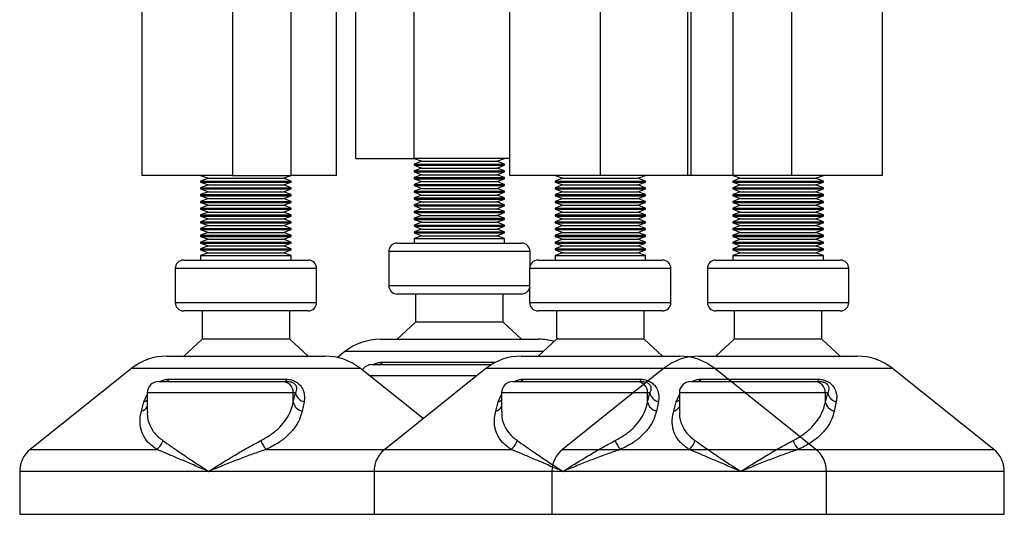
# Model space of a CAD drawing. Header units: millimetres. Extents: x 0 to 420, y 0 to 297.
# Tile 15 of 39: x 190.95 to 199.66, y 192.94 to 197.32. Entities that reach past the tile are written whole.
import ezdxf

# ---------------------------------------------------------------- set-up
doc = ezdxf.new("R2010")
doc.units = ezdxf.units.MM

msp = doc.modelspace()

# ---------------------------------------------------------------- linework, layer by layer
at = {"color": 7, "linetype": 'Continuous', "lineweight": 25}
for p, q in [((194.43763, 196.09479), (194.43763, 199.63721)), ((193.35013, 195.94479), (193.35013, 199.48721)), ((195.28318, 195.94479), (195.28318, 199.48721)), ((196.88318, 199.48721), (196.88318, 195.94479)), ((197.25523, 199.48721), (197.25523, 195.94479)), ((193.75013, 195.94479), (193.75013, 198.94125)), ((196.85523, 198.94249), (196.85523, 195.94479)), ((196.08318, 198.84625), (196.08318, 195.94479)), ((193.91802, 197.59479), (193.91802, 196.09479)), ((192.03052, 197.44479), (192.03052, 195.94479)), ((192.83052, 197.44479), (192.83052, 195.94479)), ((197.77484, 197.44479), (197.77484, 195.94479)), ((198.57484, 197.44479), (198.57484, 195.94479)), ((193.91802, 196.09479), (194.43763, 196.09479)), ((194.43763, 196.09479), (194.50632, 196.06979)), ((195.28318, 196.09479), (194.43763, 196.09479)), ((194.50632, 196.06979), (194.43763, 196.04479)), ((194.43763, 196.04479), (194.43763, 196.03479)), ((194.43763, 196.04479), (195.23217, 196.04479)), ((194.50632, 196.06979), (195.16442, 196.06979)), ((195.16442, 196.06979), (195.16895, 196.06979)), ((195.16895, 196.06979), (195.23763, 196.09479)), ((195.23763, 196.04479), (195.16895, 196.06979)), ((195.23217, 196.04479), (195.23763, 196.04479)), ((195.23763, 196.03479), (195.23763, 196.04479)), ((194.43763, 196.03479), (194.50632, 196.00979)), ((194.43763, 196.03479), (195.23217, 196.03479)), ((194.50632, 196.00979), (194.43763, 195.98479)), ((194.43763, 195.98479), (194.43763, 195.97479)), ((194.43763, 195.98479), (195.23217, 195.98479)), ((194.43763, 195.97479), (194.50632, 195.94979)), ((194.43763, 195.97479), (195.23217, 195.97479)), ((194.50632, 196.00979), (195.16442, 196.00979)), ((195.16442, 196.00979), (195.16895, 196.00979)), ((195.16895, 196.00979), (195.23763, 196.03479)), ((195.23763, 195.98479), (195.16895, 196.00979)), ((195.16895, 195.94979), (195.23763, 195.97479)), ((195.23217, 196.03479), (195.23763, 196.03479)), ((195.23217, 195.98479), (195.23763, 195.98479)), ((195.23217, 195.97479), (195.23763, 195.97479)), ((195.23763, 195.97479), (195.23763, 195.98479)), ((192.83052, 195.94479), (192.03052, 195.94479)), ((192.55013, 195.94479), (192.61882, 195.91979)), ((192.61882, 195.91979), (192.55013, 195.89479)), ((192.55013, 195.89479), (192.55013, 195.88479)), ((192.55013, 195.89479), (193.35013, 195.89479)), ((192.55013, 195.88479), (192.61882, 195.85979)), ((192.55013, 195.88479), (193.35013, 195.88479)), ((192.61882, 195.91979), (193.28145, 195.91979)), ((192.83052, 195.94479), (193.35013, 195.94479)), ((193.28145, 195.91979), (193.35013, 195.94479)), ((193.35013, 195.89479), (193.28145, 195.91979)), ((193.28145, 195.85979), (193.35013, 195.88479)), ((193.75013, 195.94479), (193.35013, 195.94479)), ((193.35013, 195.88479), (193.35013, 195.89479)), ((194.50632, 195.94979), (194.43763, 195.92479)), ((194.43763, 195.92479), (194.43763, 195.91479)), ((194.43763, 195.92479), (195.23217, 195.92479)), ((194.43763, 195.91479), (194.50632, 195.88979)), ((194.43763, 195.91479), (195.23217, 195.91479)), ((194.50632, 195.88979), (194.43763, 195.86479)), ((194.43763, 195.86479), (194.43763, 195.85479)), ((194.43763, 195.86479), (195.23217, 195.86479)), ((194.50632, 195.94979), (195.16442, 195.94979)), ((194.50632, 195.88979), (195.16442, 195.88979)), ((195.16442, 195.94979), (195.16895, 195.94979)), ((195.16442, 195.88979), (195.16895, 195.88979)), ((195.23763, 195.92479), (195.16895, 195.94979)), ((195.16895, 195.88979), (195.23763, 195.91479)), ((195.23763, 195.86479), (195.16895, 195.88979)), ((195.23217, 195.92479), (195.23763, 195.92479)), ((195.23217, 195.91479), (195.23763, 195.91479)), ((195.23217, 195.86479), (195.23763, 195.86479)), ((195.23763, 195.91479), (195.23763, 195.92479)), ((195.23763, 195.85479), (195.23763, 195.86479)), ((196.08318, 195.94479), (195.28318, 195.94479)), ((195.68318, 195.94479), (195.75187, 195.91979)), ((195.75187, 195.91979), (195.68318, 195.89479)), ((195.68318, 195.89479), (195.68318, 195.88479)), ((195.68318, 195.89479), (196.48318, 195.89479)), ((195.68318, 195.88479), (195.75187, 195.85979)), ((195.68318, 195.88479), (196.48318, 195.88479)), ((195.75187, 195.91979), (196.41449, 195.91979)), ((196.88318, 195.94479), (196.08318, 195.94479)), ((196.41449, 195.91979), (196.48318, 195.94479)), ((196.48318, 195.89479), (196.41449, 195.91979)), ((196.41449, 195.85979), (196.48318, 195.88479)), ((196.48318, 195.88479), (196.48318, 195.89479)), ((197.25523, 195.94479), (196.85523, 195.94479)), ((197.25523, 195.94479), (197.32391, 195.91979)), ((197.77484, 195.94479), (197.25523, 195.94479)), ((197.32391, 195.91979), (197.25523, 195.89479)), ((197.25523, 195.89479), (197.25523, 195.88479)), ((197.25523, 195.89479), (198.05523, 195.89479)), ((197.25523, 195.88479), (197.32391, 195.85979)), ((197.25523, 195.88479), (198.05523, 195.88479)), ((197.32391, 195.91979), (197.98654, 195.91979)), ((198.57484, 195.94479), (197.77484, 195.94479)), ((197.98654, 195.91979), (198.05523, 195.94479)), ((198.05523, 195.89479), (197.98654, 195.91979)), ((197.98654, 195.85979), (198.05523, 195.88479)), ((198.05523, 195.88479), (198.05523, 195.89479)), ((192.61882, 195.85979), (192.55013, 195.83479)), ((192.55013, 195.83479), (192.55013, 195.82479)), ((192.55013, 195.83479), (193.35013, 195.83479)), ((192.55013, 195.82479), (192.61882, 195.79979)), ((192.55013, 195.82479), (193.35013, 195.82479)), ((192.61882, 195.79979), (192.55013, 195.77479)), ((192.61882, 195.85979), (193.28145, 195.85979)), ((192.61882, 195.79979), (193.28145, 195.79979)), ((193.35013, 195.83479), (193.28145, 195.85979)), ((193.28145, 195.79979), (193.35013, 195.82479)), ((193.35013, 195.77479), (193.28145, 195.79979)), ((193.35013, 195.82479), (193.35013, 195.83479)), ((194.43763, 195.85479), (194.50632, 195.82979)), ((194.43763, 195.85479), (195.23217, 195.85479)), ((194.50632, 195.82979), (194.43763, 195.80479)), ((194.43763, 195.80479), (194.43763, 195.79479)), ((194.43763, 195.80479), (195.23217, 195.80479)), ((194.43763, 195.79479), (194.50632, 195.76979)), ((194.43763, 195.79479), (195.23217, 195.79479)), ((194.50632, 195.82979), (195.16442, 195.82979)), ((195.16442, 195.82979), (195.16895, 195.82979)), ((195.16895, 195.82979), (195.23763, 195.85479)), ((195.23763, 195.80479), (195.16895, 195.82979)), ((195.16895, 195.76979), (195.23763, 195.79479)), ((195.23217, 195.85479), (195.23763, 195.85479)), ((195.23217, 195.80479), (195.23763, 195.80479)), ((195.23217, 195.79479), (195.23763, 195.79479)), ((195.23763, 195.79479), (195.23763, 195.80479)), ((195.75187, 195.85979), (195.68318, 195.83479)), ((195.68318, 195.83479), (195.68318, 195.82479)), ((195.68318, 195.83479), (196.48318, 195.83479)), ((195.68318, 195.82479), (195.75187, 195.79979)), ((195.68318, 195.82479), (196.48318, 195.82479)), ((195.75187, 195.79979), (195.68318, 195.77479)), ((195.75187, 195.85979), (196.41449, 195.85979)), ((195.75187, 195.79979), (196.41449, 195.79979)), ((196.48318, 195.83479), (196.41449, 195.85979)), ((196.41449, 195.79979), (196.48318, 195.82479)), ((196.48318, 195.77479), (196.41449, 195.79979)), ((196.48318, 195.82479), (196.48318, 195.83479)), ((197.32391, 195.85979), (197.25523, 195.83479)), ((197.25523, 195.83479), (197.25523, 195.82479)), ((197.25523, 195.83479), (198.05523, 195.83479)), ((197.25523, 195.82479), (197.32391, 195.79979)), ((197.25523, 195.82479), (198.05523, 195.82479)), ((197.32391, 195.79979), (197.25523, 195.77479)), ((197.32391, 195.85979), (197.98654, 195.85979)), ((197.32391, 195.79979), (197.98654, 195.79979)), ((198.05523, 195.83479), (197.98654, 195.85979)), ((197.98654, 195.79979), (198.05523, 195.82479)), ((198.05523, 195.77479), (197.98654, 195.79979)), ((198.05523, 195.82479), (198.05523, 195.83479)), ((192.55013, 195.77479), (192.55013, 195.76479)), ((192.55013, 195.77479), (193.35013, 195.77479)), ((192.55013, 195.76479), (192.61882, 195.73979)), ((192.55013, 195.76479), (193.35013, 195.76479)), ((192.61882, 195.73979), (192.55013, 195.71479)), ((192.55013, 195.71479), (192.55013, 195.70479)), ((192.55013, 195.71479), (193.35013, 195.71479)), ((192.55013, 195.70479), (192.61882, 195.67979)), ((192.55013, 195.70479), (193.35013, 195.70479)), ((192.61882, 195.73979), (193.28145, 195.73979)), ((193.28145, 195.73979), (193.35013, 195.76479)), ((193.35013, 195.71479), (193.28145, 195.73979)), ((193.28145, 195.67979), (193.35013, 195.70479)), ((193.35013, 195.76479), (193.35013, 195.77479)), ((193.35013, 195.70479), (193.35013, 195.71479)), ((194.50632, 195.76979), (194.43763, 195.74479)), ((194.43763, 195.74479), (194.43763, 195.73479)), ((194.43763, 195.74479), (195.23217, 195.74479)), ((194.43763, 195.73479), (194.50632, 195.70979)), ((194.43763, 195.73479), (195.23217, 195.73479)), ((194.50632, 195.70979), (194.43763, 195.68479)), ((194.50632, 195.76979), (195.16442, 195.76979)), ((194.50632, 195.70979), (195.16442, 195.70979)), ((195.16442, 195.76979), (195.16895, 195.76979)), ((195.16442, 195.70979), (195.16895, 195.70979)), ((195.23763, 195.74479), (195.16895, 195.76979)), ((195.16895, 195.70979), (195.23763, 195.73479)), ((195.23763, 195.68479), (195.16895, 195.70979)), ((195.23217, 195.74479), (195.23763, 195.74479)), ((195.23217, 195.73479), (195.23763, 195.73479)), ((195.23763, 195.73479), (195.23763, 195.74479)), ((195.68318, 195.77479), (195.68318, 195.76479)), ((195.68318, 195.77479), (196.48318, 195.77479)), ((195.68318, 195.76479), (195.75187, 195.73979)), ((195.68318, 195.76479), (196.48318, 195.76479)), ((195.75187, 195.73979), (195.68318, 195.71479)), ((195.68318, 195.71479), (195.68318, 195.70479)), ((195.68318, 195.71479), (196.48318, 195.71479)), ((195.68318, 195.70479), (195.75187, 195.67979)), ((195.68318, 195.70479), (196.48318, 195.70479)), ((195.75187, 195.73979), (196.41449, 195.73979)), ((196.41449, 195.73979), (196.48318, 195.76479)), ((196.48318, 195.71479), (196.41449, 195.73979)), ((196.41449, 195.67979), (196.48318, 195.70479)), ((196.48318, 195.76479), (196.48318, 195.77479)), ((196.48318, 195.70479), (196.48318, 195.71479)), ((197.25523, 195.77479), (197.25523, 195.76479)), ((197.25523, 195.77479), (198.05523, 195.77479)), ((197.25523, 195.76479), (197.32391, 195.73979)), ((197.25523, 195.76479), (198.05523, 195.76479)), ((197.32391, 195.73979), (197.25523, 195.71479)), ((197.25523, 195.71479), (197.25523, 195.70479)), ((197.25523, 195.71479), (198.05523, 195.71479)), ((197.25523, 195.70479), (197.32391, 195.67979)), ((197.25523, 195.70479), (198.05523, 195.70479)), ((197.32391, 195.73979), (197.98654, 195.73979)), ((197.98654, 195.73979), (198.05523, 195.76479)), ((198.05523, 195.71479), (197.98654, 195.73979)), ((197.98654, 195.67979), (198.05523, 195.70479)), ((198.05523, 195.76479), (198.05523, 195.77479)), ((198.05523, 195.70479), (198.05523, 195.71479)), ((192.61882, 195.67979), (192.55013, 195.65479)), ((192.55013, 195.65479), (192.55013, 195.64479)), ((192.55013, 195.65479), (193.35013, 195.65479)), ((192.55013, 195.64479), (192.61882, 195.61979)), ((192.55013, 195.64479), (193.35013, 195.64479)), ((192.61882, 195.61979), (192.55013, 195.59479)), ((192.61882, 195.67979), (193.28145, 195.67979)), ((192.61882, 195.61979), (193.28145, 195.61979)), ((193.35013, 195.65479), (193.28145, 195.67979)), ((193.28145, 195.61979), (193.35013, 195.64479)), ((193.35013, 195.59479), (193.28145, 195.61979)), ((193.35013, 195.64479), (193.35013, 195.65479)), ((194.43763, 195.68479), (194.43763, 195.67479)), ((194.43763, 195.68479), (195.23217, 195.68479)), ((194.43763, 195.67479), (194.50632, 195.64979)), ((194.43763, 195.67479), (195.23217, 195.67479)), ((194.50632, 195.64979), (194.43763, 195.62479)), ((194.43763, 195.62479), (194.43763, 195.61479)), ((194.43763, 195.62479), (195.23217, 195.62479)), ((194.43763, 195.61479), (194.50632, 195.58979)), ((194.43763, 195.61479), (195.23217, 195.61479)), ((194.50632, 195.64979), (195.16442, 195.64979)), ((195.16442, 195.64979), (195.16895, 195.64979)), ((195.16895, 195.64979), (195.23763, 195.67479)), ((195.23763, 195.62479), (195.16895, 195.64979)), ((195.16895, 195.58979), (195.23763, 195.61479)), ((195.23217, 195.68479), (195.23763, 195.68479)), ((195.23217, 195.67479), (195.23763, 195.67479)), ((195.23217, 195.62479), (195.23763, 195.62479)), ((195.23217, 195.61479), (195.23763, 195.61479)), ((195.23763, 195.67479), (195.23763, 195.68479)), ((195.23763, 195.61479), (195.23763, 195.62479)), ((195.75187, 195.67979), (195.68318, 195.65479)), ((195.68318, 195.65479), (195.68318, 195.64479)), ((195.68318, 195.65479), (196.48318, 195.65479)), ((195.68318, 195.64479), (195.75187, 195.61979)), ((195.68318, 195.64479), (196.48318, 195.64479)), ((195.75187, 195.61979), (195.68318, 195.59479)), ((195.75187, 195.67979), (196.41449, 195.67979)), ((195.75187, 195.61979), (196.41449, 195.61979)), ((196.48318, 195.65479), (196.41449, 195.67979)), ((196.41449, 195.61979), (196.48318, 195.64479)), ((196.48318, 195.59479), (196.41449, 195.61979)), ((196.48318, 195.64479), (196.48318, 195.65479)), ((197.32391, 195.67979), (197.25523, 195.65479)), ((197.25523, 195.65479), (197.25523, 195.64479)), ((197.25523, 195.65479), (198.05523, 195.65479)), ((197.25523, 195.64479), (197.32391, 195.61979)), ((197.25523, 195.64479), (198.05523, 195.64479)), ((197.32391, 195.61979), (197.25523, 195.59479)), ((197.32391, 195.67979), (197.98654, 195.67979)), ((197.32391, 195.61979), (197.98654, 195.61979)), ((198.05523, 195.65479), (197.98654, 195.67979)), ((197.98654, 195.61979), (198.05523, 195.64479)), ((198.05523, 195.59479), (197.98654, 195.61979)), ((198.05523, 195.64479), (198.05523, 195.65479)), ((192.55013, 195.59479), (192.55013, 195.58479)), ((192.55013, 195.59479), (193.35013, 195.59479)), ((192.55013, 195.58479), (192.61882, 195.55979)), ((192.55013, 195.58479), (193.35013, 195.58479)), ((192.61882, 195.55979), (192.55013, 195.53479)), ((192.55013, 195.53479), (192.55013, 195.52479)), ((192.55013, 195.53479), (193.35013, 195.53479)), ((192.55013, 195.52479), (192.61882, 195.49979)), ((192.55013, 195.52479), (193.35013, 195.52479)), ((192.61882, 195.55979), (193.28145, 195.55979)), ((193.28145, 195.55979), (193.35013, 195.58479)), ((193.35013, 195.53479), (193.28145, 195.55979)), ((193.28145, 195.49979), (193.35013, 195.52479)), ((193.35013, 195.58479), (193.35013, 195.59479)), ((193.35013, 195.52479), (193.35013, 195.53479)), ((194.50632, 195.58979), (194.43763, 195.56479)), ((194.43763, 195.56479), (194.43763, 195.55479)), ((194.43763, 195.56479), (195.23217, 195.56479)), ((194.43763, 195.55479), (194.50632, 195.52979)), ((194.43763, 195.55479), (195.23217, 195.55479)), ((194.50632, 195.52979), (194.43763, 195.50479)), ((194.50632, 195.58979), (195.16442, 195.58979)), ((194.50632, 195.52979), (195.16442, 195.52979)), ((195.16442, 195.58979), (195.16895, 195.58979)), ((195.16442, 195.52979), (195.16895, 195.52979)), ((195.23763, 195.56479), (195.16895, 195.58979)), ((195.16895, 195.52979), (195.23763, 195.55479)), ((195.23763, 195.50479), (195.16895, 195.52979)), ((195.23217, 195.56479), (195.23763, 195.56479)), ((195.23217, 195.55479), (195.23763, 195.55479)), ((195.23763, 195.55479), (195.23763, 195.56479)), ((195.68318, 195.59479), (195.68318, 195.58479)), ((195.68318, 195.59479), (196.48318, 195.59479)), ((195.68318, 195.58479), (195.75187, 195.55979)), ((195.68318, 195.58479), (196.48318, 195.58479)), ((195.75187, 195.55979), (195.68318, 195.53479)), ((195.68318, 195.53479), (195.68318, 195.52479)), ((195.68318, 195.53479), (196.48318, 195.53479)), ((195.68318, 195.52479), (195.75187, 195.49979)), ((195.68318, 195.52479), (196.48318, 195.52479)), ((195.75187, 195.55979), (196.41449, 195.55979)), ((196.41449, 195.55979), (196.48318, 195.58479)), ((196.48318, 195.53479), (196.41449, 195.55979)), ((196.41449, 195.49979), (196.48318, 195.52479)), ((196.48318, 195.58479), (196.48318, 195.59479)), ((196.48318, 195.52479), (196.48318, 195.53479)), ((197.25523, 195.59479), (197.25523, 195.58479)), ((197.25523, 195.59479), (198.05523, 195.59479)), ((197.25523, 195.58479), (197.32391, 195.55979)), ((197.25523, 195.58479), (198.05523, 195.58479)), ((197.32391, 195.55979), (197.25523, 195.53479)), ((197.25523, 195.53479), (197.25523, 195.52479)), ((197.25523, 195.53479), (198.05523, 195.53479)), ((197.25523, 195.52479), (197.32391, 195.49979)), ((197.25523, 195.52479), (198.05523, 195.52479)), ((197.32391, 195.55979), (197.98654, 195.55979)), ((197.98654, 195.55979), (198.05523, 195.58479)), ((198.05523, 195.53479), (197.98654, 195.55979)), ((197.98654, 195.49979), (198.05523, 195.52479)), ((198.05523, 195.58479), (198.05523, 195.59479)), ((198.05523, 195.52479), (198.05523, 195.53479)), ((192.61882, 195.49979), (192.55013, 195.47479)), ((192.55013, 195.47479), (192.55013, 195.46479)), ((192.55013, 195.47479), (193.35013, 195.47479)), ((192.55013, 195.46479), (192.61882, 195.43979)), ((192.55013, 195.46479), (193.35013, 195.46479)), ((192.61882, 195.43979), (192.55013, 195.41479)), ((192.61882, 195.49979), (193.28145, 195.49979)), ((192.61882, 195.43979), (193.28145, 195.43979)), ((193.35013, 195.47479), (193.28145, 195.49979)), ((193.28145, 195.43979), (193.35013, 195.46479)), ((193.35013, 195.41479), (193.28145, 195.43979)), ((193.35013, 195.46479), (193.35013, 195.47479)), ((194.43763, 195.50479), (194.43763, 195.49479)), ((194.43763, 195.50479), (195.23217, 195.50479)), ((194.43763, 195.49479), (194.50632, 195.46979)), ((194.43763, 195.49479), (195.23217, 195.49479)), ((194.50632, 195.46979), (194.43763, 195.44479)), ((194.43763, 195.44479), (194.43763, 195.43479)), ((194.43763, 195.44479), (195.23217, 195.44479)), ((194.43763, 195.43479), (194.50632, 195.40979)), ((194.43763, 195.43479), (195.23217, 195.43479)), ((194.50632, 195.46979), (195.16442, 195.46979)), ((195.16442, 195.46979), (195.16895, 195.46979)), ((195.16895, 195.46979), (195.23763, 195.49479)), ((195.23763, 195.44479), (195.16895, 195.46979)), ((195.16895, 195.40979), (195.23763, 195.43479)), ((195.23217, 195.50479), (195.23763, 195.50479)), ((195.23217, 195.49479), (195.23763, 195.49479)), ((195.23217, 195.44479), (195.23763, 195.44479)), ((195.23217, 195.43479), (195.23763, 195.43479)), ((195.23763, 195.49479), (195.23763, 195.50479)), ((195.23763, 195.43479), (195.23763, 195.44479)), ((195.75187, 195.49979), (195.68318, 195.47479)), ((195.68318, 195.47479), (195.68318, 195.46479)), ((195.68318, 195.47479), (196.48318, 195.47479)), ((195.68318, 195.46479), (195.75187, 195.43979)), ((195.68318, 195.46479), (196.48318, 195.46479)), ((195.75187, 195.43979), (195.68318, 195.41479)), ((195.75187, 195.49979), (196.41449, 195.49979)), ((195.75187, 195.43979), (196.41449, 195.43979)), ((196.48318, 195.47479), (196.41449, 195.49979)), ((196.41449, 195.43979), (196.48318, 195.46479)), ((196.48318, 195.41479), (196.41449, 195.43979)), ((196.48318, 195.46479), (196.48318, 195.47479)), ((197.32391, 195.49979), (197.25523, 195.47479)), ((197.25523, 195.47479), (197.25523, 195.46479)), ((197.25523, 195.47479), (198.05523, 195.47479)), ((197.25523, 195.46479), (197.32391, 195.43979)), ((197.25523, 195.46479), (198.05523, 195.46479)), ((197.32391, 195.43979), (197.25523, 195.41479)), ((197.32391, 195.49979), (197.98654, 195.49979)), ((197.32391, 195.43979), (197.98654, 195.43979)), ((198.05523, 195.47479), (197.98654, 195.49979)), ((197.98654, 195.43979), (198.05523, 195.46479)), ((198.05523, 195.41479), (197.98654, 195.43979)), ((198.05523, 195.46479), (198.05523, 195.47479)), ((192.55013, 195.41479), (192.55013, 195.40479)), ((192.55013, 195.41479), (193.35013, 195.41479)), ((192.55013, 195.40479), (192.61882, 195.37979)), ((192.55013, 195.40479), (193.35013, 195.40479)), ((192.61882, 195.37979), (192.55013, 195.35479)), ((192.55013, 195.35479), (192.55013, 195.34479)), ((192.55013, 195.35479), (193.35013, 195.35479)), ((192.55013, 195.34479), (192.61882, 195.31979)), ((192.55013, 195.34479), (193.35013, 195.34479)), ((192.61882, 195.37979), (193.28145, 195.37979)), ((193.28145, 195.37979), (193.35013, 195.40479)), ((193.35013, 195.35479), (193.28145, 195.37979)), ((193.28145, 195.31979), (193.35013, 195.34479)), ((193.35013, 195.40479), (193.35013, 195.41479)), ((193.35013, 195.34479), (193.35013, 195.35479)), ((194.28763, 195.34479), (195.38012, 195.34479)), ((194.50632, 195.40979), (194.43763, 195.38479)), ((194.43763, 195.38479), (194.43763, 195.34479)), ((194.43763, 195.38479), (195.23217, 195.38479)), ((194.50632, 195.40979), (195.16442, 195.40979)), ((195.16442, 195.40979), (195.16895, 195.40979)), ((195.23763, 195.38479), (195.16895, 195.40979)), ((195.23217, 195.38479), (195.23763, 195.38479)), ((195.23763, 195.34479), (195.23763, 195.38479)), ((195.38012, 195.34479), (195.38763, 195.34479)), ((195.68318, 195.41479), (195.68318, 195.40479)), ((195.68318, 195.41479), (196.48318, 195.41479)), ((195.68318, 195.40479), (195.75187, 195.37979)), ((195.68318, 195.40479), (196.48318, 195.40479)), ((195.75187, 195.37979), (195.68318, 195.35479)), ((195.68318, 195.35479), (195.68318, 195.34479)), ((195.68318, 195.35479), (196.48318, 195.35479)), ((195.68318, 195.34479), (195.75187, 195.31979)), ((195.68318, 195.34479), (196.48318, 195.34479)), ((195.75187, 195.37979), (196.41449, 195.37979)), ((196.41449, 195.37979), (196.48318, 195.40479)), ((196.48318, 195.35479), (196.41449, 195.37979)), ((196.41449, 195.31979), (196.48318, 195.34479)), ((196.48318, 195.40479), (196.48318, 195.41479)), ((196.48318, 195.34479), (196.48318, 195.35479)), ((197.25523, 195.41479), (197.25523, 195.40479)), ((197.25523, 195.41479), (198.05523, 195.41479)), ((197.25523, 195.40479), (197.32391, 195.37979)), ((197.25523, 195.40479), (198.05523, 195.40479)), ((197.32391, 195.37979), (197.25523, 195.35479)), ((197.25523, 195.35479), (197.25523, 195.34479)), ((197.25523, 195.35479), (198.05523, 195.35479)), ((197.25523, 195.34479), (197.32391, 195.31979)), ((197.25523, 195.34479), (198.05523, 195.34479)), ((197.32391, 195.37979), (197.98654, 195.37979)), ((197.98654, 195.37979), (198.05523, 195.40479)), ((198.05523, 195.35479), (197.98654, 195.37979)), ((197.98654, 195.31979), (198.05523, 195.34479)), ((198.05523, 195.40479), (198.05523, 195.41479)), ((198.05523, 195.34479), (198.05523, 195.35479)), ((192.61882, 195.31979), (192.55013, 195.29479)), ((192.55013, 195.29479), (192.55013, 195.28479)), ((192.55013, 195.29479), (193.35013, 195.29479)), ((192.55013, 195.28479), (192.61882, 195.25979)), ((192.55013, 195.28479), (193.35013, 195.28479)), ((192.61882, 195.25979), (192.55013, 195.23479)), ((192.61882, 195.31979), (193.28145, 195.31979)), ((192.61882, 195.25979), (193.28145, 195.25979)), ((193.35013, 195.29479), (193.28145, 195.31979)), ((193.28145, 195.25979), (193.35013, 195.28479)), ((193.35013, 195.23479), (193.28145, 195.25979)), ((193.35013, 195.28479), (193.35013, 195.29479)), ((194.21263, 195.26979), (194.21263, 194.96979)), ((195.46263, 195.26979), (194.21263, 195.26979)), ((195.46263, 195.14525), (195.46263, 195.26979)), ((195.75187, 195.31979), (195.68318, 195.29479)), ((195.68318, 195.29479), (195.68318, 195.28479)), ((195.68318, 195.29479), (196.48318, 195.29479)), ((195.68318, 195.28479), (195.75187, 195.25979)), ((195.68318, 195.28479), (196.48318, 195.28479)), ((195.75187, 195.25979), (195.68318, 195.23479)), ((195.75187, 195.31979), (196.41449, 195.31979)), ((195.75187, 195.25979), (196.41449, 195.25979)), ((196.48318, 195.29479), (196.41449, 195.31979)), ((196.41449, 195.25979), (196.48318, 195.28479)), ((196.48318, 195.23479), (196.41449, 195.25979)), ((196.48318, 195.28479), (196.48318, 195.29479)), ((197.32391, 195.31979), (197.25523, 195.29479)), ((197.25523, 195.29479), (197.25523, 195.28479)), ((197.25523, 195.29479), (198.05523, 195.29479)), ((197.25523, 195.28479), (197.32391, 195.25979)), ((197.25523, 195.28479), (198.05523, 195.28479)), ((197.32391, 195.25979), (197.25523, 195.23479)), ((197.32391, 195.31979), (197.98654, 195.31979)), ((197.32391, 195.25979), (197.98654, 195.25979)), ((198.05523, 195.29479), (197.98654, 195.31979)), ((197.98654, 195.25979), (198.05523, 195.28479)), ((198.05523, 195.23479), (197.98654, 195.25979)), ((198.05523, 195.28479), (198.05523, 195.29479)), ((192.40013, 195.19479), (193.50013, 195.19479)), ((192.55013, 195.23479), (192.55013, 195.19479)), ((192.55013, 195.23479), (193.35013, 195.23479)), ((193.35013, 195.19479), (193.35013, 195.23479)), ((195.53318, 195.19479), (196.63318, 195.19479)), ((195.68318, 195.23479), (195.68318, 195.19479)), ((195.68318, 195.23479), (196.48318, 195.23479)), ((196.48318, 195.19479), (196.48318, 195.23479)), ((197.10523, 195.19479), (198.20523, 195.19479)), ((197.25523, 195.23479), (197.25523, 195.19479)), ((197.25523, 195.23479), (198.05523, 195.23479)), ((198.05523, 195.19479), (198.05523, 195.23479)), ((192.32513, 195.11979), (192.32513, 194.81979)), ((193.57513, 195.11979), (192.32513, 195.11979)), ((193.57513, 194.81979), (193.57513, 195.11979)), ((195.45818, 195.11979), (195.45818, 194.81979)), ((196.70818, 195.11979), (195.45818, 195.11979)), ((196.70818, 194.81979), (196.70818, 195.11979)), ((197.03023, 195.11979), (197.03023, 194.81979)), ((198.28023, 195.11979), (197.03023, 195.11979)), ((198.28023, 194.81979), (198.28023, 195.11979)), ((194.21263, 194.96979), (195.45818, 194.96979)), ((195.38763, 194.89479), (194.28763, 194.89479)), ((194.45013, 194.89479), (194.45013, 194.64479)), ((195.22513, 194.64479), (195.22513, 194.89479)), ((192.32513, 194.81979), (193.5666, 194.81979)), ((193.50013, 194.74479), (192.40013, 194.74479)), ((192.56263, 194.74479), (192.56263, 194.49479)), ((193.33763, 194.49479), (193.33763, 194.74479)), ((193.5666, 194.81979), (193.57513, 194.81979)), ((195.45818, 194.81979), (196.69965, 194.81979)), ((196.63318, 194.74479), (195.53318, 194.74479)), ((195.69568, 194.74479), (195.69568, 194.49479)), ((196.47068, 194.49479), (196.47068, 194.74479)), ((196.69965, 194.81979), (196.70818, 194.81979)), ((197.03023, 194.81979), (198.27169, 194.81979)), ((198.20523, 194.74479), (197.10523, 194.74479)), ((197.26773, 194.74479), (197.26773, 194.49479)), ((198.04273, 194.49479), (198.04273, 194.74479)), ((198.27169, 194.81979), (198.28023, 194.81979)), ((194.45013, 194.64479), (194.28763, 194.49479)), ((195.22513, 194.64479), (194.45013, 194.64479)), ((195.38763, 194.49479), (195.22513, 194.64479)), ((192.56263, 194.49479), (192.40013, 194.34479)), ((193.33763, 194.49479), (192.56263, 194.49479)), ((193.50013, 194.34479), (193.33763, 194.49479)), ((194.13803, 194.49479), (195.52769, 194.49479)), ((195.52769, 194.49479), (195.53724, 194.49479)), ((195.69568, 194.49479), (195.53318, 194.34479)), ((196.47068, 194.49479), (195.69568, 194.49479)), ((196.63318, 194.34479), (196.47068, 194.49479)), ((197.26773, 194.49479), (197.10523, 194.34479)), ((198.04273, 194.49479), (197.26773, 194.49479)), ((198.20523, 194.34479), (198.04273, 194.49479)), ((193.82568, 194.38523), (193.7598, 194.33253)), ((195.57699, 194.38523), (193.82568, 194.38523)), ((192.25053, 194.34479), (193.64974, 194.34479)), ((195.38357, 194.34479), (196.78279, 194.34479)), ((196.95562, 194.34479), (198.35484, 194.34479)), ((191.93818, 194.23523), (191.04396, 193.51985)), ((193.96209, 194.23523), (191.93818, 194.23523)), ((194.51666, 193.79157), (193.96209, 194.23523)), ((194.06527, 194.26979), (195.12018, 194.26979)), ((194.15866, 194.29171), (195.15937, 194.29171)), ((195.07122, 194.23523), (194.17701, 193.51985)), ((197.09514, 194.23523), (195.07122, 194.23523)), ((196.64327, 194.23523), (195.74905, 193.51985)), ((198.66718, 194.23523), (196.64327, 194.23523)), ((197.98936, 193.51985), (197.09514, 194.23523)), ((199.5614, 193.51985), (198.66718, 194.23523)), ((192.27116, 194.14171), (193.29924, 194.14171)), ((194.98943, 194.16979), (194.04388, 194.16979)), ((195.4042, 194.14171), (196.43229, 194.14171)), ((196.97625, 194.14171), (198.00433, 194.14171)), ((192.17777, 194.11979), (193.27026, 194.11979)), ((193.27026, 194.11979), (193.31856, 194.11979)), ((195.31082, 194.11979), (196.40331, 194.11979)), ((196.40331, 194.11979), (196.45161, 194.11979)), ((196.88286, 194.11979), (197.97535, 194.11979)), ((197.97535, 194.11979), (198.02365, 194.11979)), ((192.0485, 193.94171), (192.07777, 194.00591)), ((192.07777, 194.01979), (192.07777, 193.85467)), ((193.3689, 194.01979), (192.07777, 194.01979)), ((193.3689, 193.93738), (193.3689, 194.01979)), ((193.3689, 193.93738), (193.38853, 194.01979)), ((193.38853, 194.01979), (193.3689, 194.01979)), ((195.18154, 193.94171), (195.21082, 194.00591)), ((195.21082, 194.01979), (195.21082, 193.85467)), ((196.50194, 194.01979), (195.21082, 194.01979)), ((196.50194, 193.93738), (196.50194, 194.01979)), ((196.50194, 193.93738), (196.52157, 194.01979)), ((196.52157, 194.01979), (196.50194, 194.01979)), ((196.75359, 193.94171), (196.78286, 194.00591)), ((196.78286, 194.01979), (196.78286, 193.85467)), ((198.07399, 194.01979), (196.78286, 194.01979)), ((198.07399, 193.93738), (198.07399, 194.01979)), ((198.07399, 193.93738), (198.09362, 194.01979)), ((198.09362, 194.01979), (198.07399, 194.01979)), ((192.02694, 193.85929), (192.0485, 193.94171)), ((193.46388, 193.94171), (193.4466, 193.85929)), ((195.15998, 193.85929), (195.18154, 193.94171)), ((196.59693, 193.94171), (196.57965, 193.85929)), ((196.73203, 193.85929), (196.75359, 193.94171)), ((198.16898, 193.94171), (198.15169, 193.85929)), ((191.04396, 193.51985), (192.16193, 193.51985)), ((193.13163, 193.51985), (194.17701, 193.51985)), ((194.17701, 193.51985), (195.29498, 193.51985)), ((195.74905, 193.51985), (196.86703, 193.51985)), ((196.26468, 193.51985), (197.98936, 193.51985)), ((197.83673, 193.51985), (199.5614, 193.51985)), ((190.95013, 193.32464), (190.95013, 192.94479)), ((192.62071, 193.32464), (190.95013, 193.32464)), ((194.08318, 193.32464), (192.62071, 193.32464)), ((194.08318, 193.32464), (194.08318, 192.94479)), ((195.75376, 193.32464), (194.08318, 193.32464)), ((195.65523, 193.32464), (195.65523, 192.94479)), ((197.3258, 193.32464), (195.65523, 193.32464)), ((198.08318, 193.32464), (195.75376, 193.32464)), ((199.65523, 193.32464), (197.3258, 193.32464)), ((198.08318, 192.94479), (198.08318, 193.32464)), ((199.65523, 192.94479), (199.65523, 193.32464)), ((190.95013, 192.94479), (194.08318, 192.94479)), ((194.08318, 192.94479), (198.08318, 192.94479)), ((195.65523, 192.94479), (199.65523, 192.94479))]:
    msp.add_line(p, q, dxfattribs=at)
for centre, radius, start, end in [((194.28763, 195.26979), 0.075, 90, 180), ((195.38763, 195.26979), 0.075, 0, 90), ((192.40013, 195.11979), 0.075, 90, 180), ((193.50013, 195.11979), 0.075, 0, 90), ((195.53318, 195.11979), 0.075, 90, 180), ((196.63318, 195.11979), 0.075, 0, 90), ((197.10523, 195.11979), 0.075, 90, 180), ((198.20523, 195.11979), 0.075, 0, 90), ((194.28763, 194.96979), 0.075, 180, 270), ((195.38763, 194.96979), 0.075, 270, 340.157588), ((192.40013, 194.81979), 0.075, 180, 270), ((193.50013, 194.81979), 0.075, 270, 0), ((195.53318, 194.81979), 0.075, 180, 270), ((196.63318, 194.81979), 0.075, 270, 0), ((197.10523, 194.81979), 0.075, 180, 270), ((198.20523, 194.81979), 0.075, 270, 0), ((194.13803, 193.99479), 0.5, 90, 128.659808), ((195.53724, 193.99479), 0.5, 74.033128, 90), ((192.25053, 193.84479), 0.5, 90, 128.659808), ((193.64974, 193.84479), 0.5, 51.340192, 90), ((195.38357, 193.84479), 0.5, 90, 128.659808), ((196.95562, 193.84479), 0.5, 90, 128.659808), ((196.78279, 193.84479), 0.5, 51.340192, 90), ((198.35484, 193.84479), 0.5, 51.340192, 90), ((194.06527, 194.16979), 0.1, 90, 149.018786), ((194.1181, 194.31809), 0.04839, 273.540628, 326.961215), ((192.2306, 194.16809), 0.04839, 273.540628, 326.961215), ((193.32679, 194.14653), 0.02797, 189.92143, 252.878742), ((195.36364, 194.16809), 0.04839, 273.540628, 326.961215), ((196.45984, 194.14653), 0.02797, 189.92143, 252.878742), ((196.93569, 194.16809), 0.04839, 273.540628, 326.961215), ((198.03189, 194.14653), 0.02797, 189.92143, 252.878742), ((192.17777, 194.01979), 0.1, 90, 180), ((193.26957, 194.02047), 0.09932, 359.608744, 89.603326), ((195.31082, 194.01979), 0.1, 90, 180), ((196.40262, 194.02047), 0.09932, 359.608744, 89.603326), ((196.88286, 194.01979), 0.1, 90, 180), ((197.97467, 194.02047), 0.09932, 359.608744, 89.603326), ((192.02318, 194.02944), 0.09132, 286.0946, 306.715472), ((193.48532, 194.0378), 0.09846, 190.539946, 257.422841), ((195.15623, 194.02944), 0.09132, 286.0946, 306.715472), ((196.61837, 194.0378), 0.09846, 190.539946, 257.422841), ((196.72827, 194.02944), 0.09132, 286.0946, 306.715472), ((198.19042, 194.0378), 0.09846, 190.539946, 257.422841), ((192.00772, 193.93976), 0.08273, 283.431665, 327.862419), ((193.46588, 193.95618), 0.09879, 190.972481, 258.746833), ((195.14077, 193.93976), 0.08273, 283.431665, 327.862419), ((196.59893, 193.95618), 0.09879, 190.972481, 258.746833), ((196.71281, 193.93976), 0.08273, 283.431665, 327.862419), ((198.17097, 193.95618), 0.09879, 190.972481, 258.746833), ((191.20013, 193.32464), 0.25, 128.659808, 180), ((192.08778, 193.62731), 0.13056, 304.610289, 346.999276), ((193.24706, 193.64606), 0.17103, 196.340147, 227.553122), ((194.33318, 193.32464), 0.25, 128.659808, 180), ((195.22082, 193.62731), 0.13056, 304.610289, 346.999276), ((195.90523, 193.32464), 0.25, 128.659808, 180), ((196.38011, 193.64606), 0.17103, 196.340147, 227.553122), ((196.79287, 193.62731), 0.13056, 304.610289, 346.999276), ((197.95216, 193.64606), 0.17103, 196.340147, 227.553122), ((197.83318, 193.32464), 0.25, 360, 51.340192), ((199.40523, 193.32464), 0.25, 0, 51.340192)]:
    msp.add_arc(centre, radius, start, end, dxfattribs=at)
for points, knots in [([(194.07492, 194.26888), (194.07655, 194.26988), (194.08888, 194.27751), (194.11467, 194.28622), (194.14096, 194.29131), (194.15479, 194.29162), (194.15866, 194.29171)], [0, 0, 0, 0, 0.0607753, 0.4610164, 0.8494456, 1, 1, 1, 1]), ([(192.18742, 194.11888), (192.18905, 194.11988), (192.20138, 194.12751), (192.22717, 194.13622), (192.25346, 194.14131), (192.26729, 194.14162), (192.27116, 194.14171)], [0, 0, 0, 0, 0.0607753, 0.4610164, 0.8494456, 1, 1, 1, 1]), ([(193.29924, 194.14171), (193.31261, 194.14098), (193.3396, 194.13953), (193.37946, 194.12593), (193.41424, 194.10394), (193.44471, 194.07106), (193.46929, 194.01715), (193.46994, 193.97254), (193.46442, 193.94444), (193.46388, 193.94171)], [0, 0, 0, 0, 0.1049857, 0.2120102, 0.3119074, 0.4345751, 0.6232877, 0.9633223, 1, 1, 1, 1]), ([(195.32047, 194.11888), (195.32209, 194.11988), (195.33443, 194.12751), (195.36021, 194.13622), (195.38651, 194.14131), (195.40034, 194.14162), (195.4042, 194.14171)], [0, 0, 0, 0, 0.06077528, 0.46101635, 0.84944556, 1, 1, 1, 1]), ([(196.43229, 194.14171), (196.44565, 194.14098), (196.47265, 194.13953), (196.51251, 194.12593), (196.54728, 194.10394), (196.57776, 194.07106), (196.60234, 194.01715), (196.60299, 193.97254), (196.59747, 193.94444), (196.59693, 193.94171)], [0, 0, 0, 0, 0.1049857, 0.2120102, 0.3119074, 0.4345751, 0.6232877, 0.9633223, 1, 1, 1, 1]), ([(196.89251, 194.11888), (196.89414, 194.11988), (196.90647, 194.12751), (196.93226, 194.13622), (196.95856, 194.14131), (196.97239, 194.14162), (196.97625, 194.14171)], [0, 0, 0, 0, 0.0607753, 0.4610164, 0.8494456, 1, 1, 1, 1]), ([(198.00433, 194.14171), (198.0177, 194.14098), (198.04469, 194.13953), (198.08455, 194.12593), (198.11933, 194.10394), (198.1498, 194.07106), (198.17438, 194.01715), (198.17503, 193.97254), (198.16951, 193.94444), (198.16898, 193.94171)], [0, 0, 0, 0, 0.1049857, 0.2120102, 0.3119074, 0.4345751, 0.6232877, 0.9633223, 1, 1, 1, 1]), ([(193.31856, 194.11979), (193.3258, 194.11952), (193.33651, 194.11911), (193.35211, 194.11523), (193.3635, 194.11085), (193.37198, 194.10597), (193.38282, 194.09767), (193.39427, 194.08279), (193.40141, 194.05404), (193.39379, 194.0338), (193.38853, 194.01979)], [0, 0, 0, 0, 0.0913653, 0.1351816, 0.1713597, 0.2196215, 0.2464059, 0.3550791, 0.5536646, 1, 1, 1, 1]), ([(196.45161, 194.11979), (196.45885, 194.11952), (196.46956, 194.11911), (196.48515, 194.11523), (196.49655, 194.11085), (196.50503, 194.10597), (196.51587, 194.09767), (196.52732, 194.08279), (196.53445, 194.05404), (196.52684, 194.0338), (196.52157, 194.01979)], [0, 0, 0, 0, 0.0913653, 0.1351816, 0.1713597, 0.2196215, 0.2464059, 0.3550791, 0.5536646, 1, 1, 1, 1]), ([(198.02365, 194.11979), (198.03089, 194.11952), (198.0416, 194.11911), (198.0572, 194.11523), (198.06859, 194.11085), (198.07707, 194.10597), (198.08791, 194.09767), (198.09936, 194.08279), (198.1065, 194.05404), (198.09889, 194.0338), (198.09362, 194.01979)], [0, 0, 0, 0, 0.0913653, 0.1351816, 0.1713597, 0.2196215, 0.2464059, 0.3550791, 0.5536646, 1, 1, 1, 1]), ([(193.08294, 193.59794), (193.11406, 193.61553), (193.17726, 193.65124), (193.25106, 193.71545), (193.30887, 193.78634), (193.34892, 193.86042), (193.36244, 193.9125), (193.3689, 193.93738)], [0, 0, 0, 0, 0.198904, 0.4039381, 0.6055282, 0.8115311, 1, 1, 1, 1]), ([(196.21599, 193.59794), (196.24711, 193.61553), (196.31031, 193.65124), (196.38411, 193.71545), (196.44192, 193.78634), (196.48196, 193.86042), (196.49548, 193.9125), (196.50194, 193.93738)], [0, 0, 0, 0, 0.198904, 0.4039381, 0.6055282, 0.8115311, 1, 1, 1, 1]), ([(197.78803, 193.59794), (197.81915, 193.61553), (197.88235, 193.65124), (197.95615, 193.71545), (198.01396, 193.78634), (198.05401, 193.86042), (198.06753, 193.9125), (198.07399, 193.93738)], [0, 0, 0, 0, 0.19890398, 0.40393814, 0.60552821, 0.81153111, 1, 1, 1, 1]), ([(192.16193, 193.51985), (192.13505, 193.5396), (192.08022, 193.57988), (192.03361, 193.65353), (192.01195, 193.73523), (192.01439, 193.80491), (192.02422, 193.84751), (192.02694, 193.85929)], [0, 0, 0, 0, 0.2237669, 0.4563984, 0.6809943, 0.9117722, 1, 1, 1, 1]), ([(192.08009, 193.85467), (192.07937, 193.84746), (192.07503, 193.80412), (192.09535, 193.7388), (192.1397, 193.65899), (192.1896, 193.61853), (192.21499, 193.59794)], [0, 0, 0, 0, 0.0703883, 0.4226684, 0.7062565, 1, 1, 1, 1]), ([(193.4466, 193.85929), (193.43984, 193.8344), (193.42583, 193.78278), (193.38244, 193.70864), (193.31955, 193.63832), (193.23738, 193.57359), (193.16723, 193.53794), (193.13163, 193.51985)], [0, 0, 0, 0, 0.1873327, 0.388474, 0.594017, 0.7940118, 1, 1, 1, 1]), ([(195.29498, 193.51985), (195.2681, 193.5396), (195.21327, 193.57988), (195.16666, 193.65353), (195.14499, 193.73523), (195.14744, 193.80491), (195.15727, 193.84751), (195.15998, 193.85929)], [0, 0, 0, 0, 0.2237669, 0.4563984, 0.6809943, 0.9117722, 1, 1, 1, 1]), ([(195.21314, 193.85467), (195.21241, 193.84746), (195.20808, 193.80412), (195.2284, 193.7388), (195.27274, 193.65899), (195.32265, 193.61853), (195.34804, 193.59794)], [0, 0, 0, 0, 0.0703883, 0.4226684, 0.7062565, 1, 1, 1, 1]), ([(196.57965, 193.85929), (196.57289, 193.8344), (196.55888, 193.78278), (196.51549, 193.70864), (196.45259, 193.63832), (196.37043, 193.57359), (196.30028, 193.53794), (196.26468, 193.51985)], [0, 0, 0, 0, 0.1873327, 0.388474, 0.594017, 0.7940118, 1, 1, 1, 1]), ([(196.86703, 193.51985), (196.84014, 193.5396), (196.78531, 193.57988), (196.7387, 193.65353), (196.71704, 193.73523), (196.71948, 193.80491), (196.72931, 193.84751), (196.73203, 193.85929)], [0, 0, 0, 0, 0.2237669, 0.4563984, 0.6809943, 0.9117722, 1, 1, 1, 1]), ([(196.78518, 193.85467), (196.78446, 193.84746), (196.78012, 193.80412), (196.80044, 193.7388), (196.84479, 193.65899), (196.89469, 193.61853), (196.92008, 193.59794)], [0, 0, 0, 0, 0.0703883, 0.4226684, 0.7062565, 1, 1, 1, 1]), ([(198.15169, 193.85929), (198.14493, 193.8344), (198.13092, 193.78278), (198.08753, 193.70864), (198.02464, 193.63832), (197.94248, 193.57359), (197.87232, 193.53794), (197.83673, 193.51985)], [0, 0, 0, 0, 0.18733275, 0.38847399, 0.59401699, 0.79401178, 1, 1, 1, 1]), ([(192.62071, 193.32464), (192.62027, 193.32482), (192.6039, 193.33164), (192.54879, 193.3547), (192.45715, 193.39364), (192.34955, 193.43988), (192.24929, 193.48327), (192.19105, 193.50766), (192.16193, 193.51985)], [0, 0, 0, 0, 0.00257, 0.0961537, 0.3252509, 0.5543103, 0.7772132, 1, 1, 1, 1]), ([(192.21499, 193.59794), (192.2395, 193.58083), (192.28854, 193.54658), (192.3765, 193.48583), (192.47252, 193.42116), (192.55536, 193.3667), (192.6054, 193.33445), (192.6203, 193.3249), (192.62071, 193.32464)], [0, 0, 0, 0, 0.2219943, 0.444189, 0.6737875, 0.90345, 0.9973187, 1, 1, 1, 1]), ([(192.62071, 193.32464), (192.62112, 193.3249), (192.63603, 193.33445), (192.6863, 193.36647), (192.77348, 193.42091), (192.88036, 193.48534), (192.98534, 193.54631), (193.05013, 193.58058), (193.08294, 193.59794)], [0, 0, 0, 0, 0.0026813, 0.0965488, 0.3237964, 0.5558103, 0.7750997, 1, 1, 1, 1]), ([(193.13163, 193.51985), (193.09565, 193.50779), (193.02292, 193.48339), (192.90764, 193.44017), (192.78921, 193.39378), (192.69354, 193.35485), (192.63753, 193.33164), (192.62115, 193.32482), (192.62071, 193.32464)], [0, 0, 0, 0, 0.2205186, 0.44569041, 0.67274829, 0.90384734, 0.99743001, 1, 1, 1, 1]), ([(195.75376, 193.32464), (195.75332, 193.32482), (195.73695, 193.33164), (195.68183, 193.3547), (195.5902, 193.39364), (195.4826, 193.43988), (195.38234, 193.48327), (195.3241, 193.50766), (195.29498, 193.51985)], [0, 0, 0, 0, 0.00257, 0.0961537, 0.3252509, 0.5543103, 0.7772132, 1, 1, 1, 1]), ([(195.34804, 193.59794), (195.37255, 193.58083), (195.42159, 193.54658), (195.50954, 193.48583), (195.60557, 193.42116), (195.6884, 193.3667), (195.73844, 193.33445), (195.75334, 193.3249), (195.75376, 193.32464)], [0, 0, 0, 0, 0.2219943, 0.444189, 0.6737875, 0.90345, 0.9973187, 1, 1, 1, 1]), ([(195.75376, 193.32464), (195.75417, 193.3249), (195.76907, 193.33445), (195.81935, 193.36647), (195.90653, 193.42091), (196.01341, 193.48534), (196.11838, 193.54631), (196.18318, 193.58058), (196.21599, 193.59794)], [0, 0, 0, 0, 0.0026813, 0.0965488, 0.3237964, 0.5558103, 0.7750997, 1, 1, 1, 1]), ([(196.26468, 193.51985), (196.2287, 193.50779), (196.15596, 193.48339), (196.04069, 193.44017), (195.92226, 193.39378), (195.82659, 193.35485), (195.77057, 193.33164), (195.7542, 193.32482), (195.75376, 193.32464)], [0, 0, 0, 0, 0.2205186, 0.4456904, 0.6727483, 0.9038473, 0.99743, 1, 1, 1, 1]), ([(197.3258, 193.32464), (197.32536, 193.32482), (197.30899, 193.33164), (197.25388, 193.3547), (197.16224, 193.39364), (197.05464, 193.43988), (196.95438, 193.48327), (196.89614, 193.50766), (196.86703, 193.51985)], [0, 0, 0, 0, 0.00257, 0.0961537, 0.3252509, 0.5543103, 0.7772132, 1, 1, 1, 1]), ([(196.92008, 193.59794), (196.94459, 193.58083), (196.99363, 193.54658), (197.08159, 193.48583), (197.17761, 193.42116), (197.26045, 193.3667), (197.31049, 193.33445), (197.32539, 193.3249), (197.3258, 193.32464)], [0, 0, 0, 0, 0.2219943, 0.444189, 0.6737875, 0.90345, 0.9973187, 1, 1, 1, 1]), ([(197.3258, 193.32464), (197.32622, 193.3249), (197.34112, 193.33445), (197.39139, 193.36647), (197.47857, 193.42091), (197.58545, 193.48534), (197.69043, 193.54631), (197.75522, 193.58058), (197.78803, 193.59794)], [0, 0, 0, 0, 0.0026813, 0.0965488, 0.3237964, 0.5558103, 0.7750997, 1, 1, 1, 1]), ([(197.83673, 193.51985), (197.80074, 193.50779), (197.72801, 193.48339), (197.61273, 193.44017), (197.4943, 193.39378), (197.39863, 193.35485), (197.34262, 193.33164), (197.32624, 193.32482), (197.3258, 193.32464)], [0, 0, 0, 0, 0.2205186, 0.4456904, 0.6727483, 0.9038473, 0.99743, 1, 1, 1, 1])]:
    msp.add_open_spline(points, degree=3, knots=knots, dxfattribs=at)

doc.saveas('drawing.dxf')
